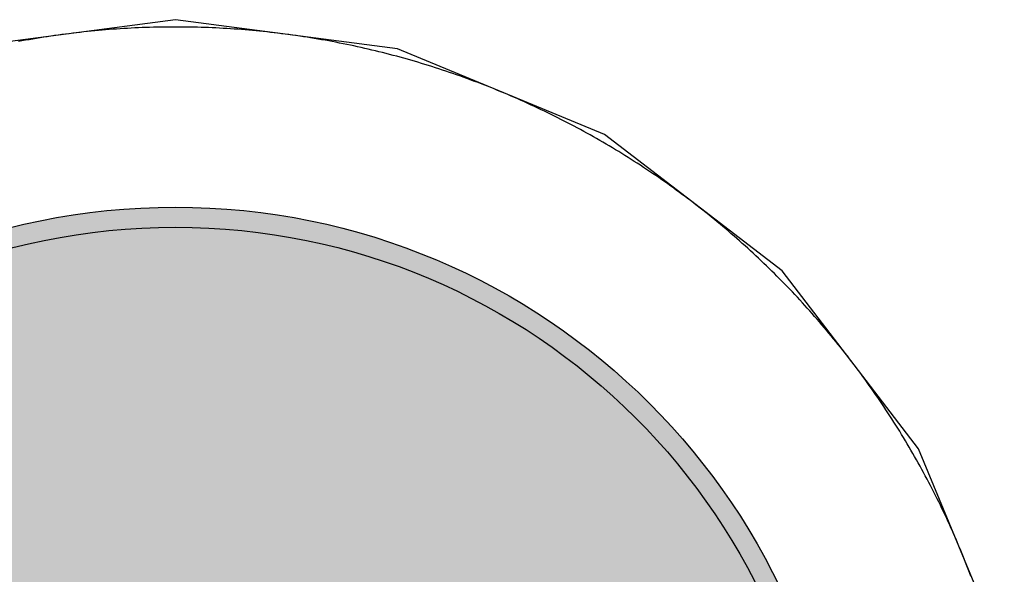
# Model space of a CAD drawing. Header units: millimetres. Extents: x -1.5 to 11.1, y -3 to 5.
# Tile 94 of 256: x 0.5422 to 0.5914, y 2.1152 to 2.1429. Entities that reach past the tile are written whole.
import ezdxf

# ---------------------------------------------------------------- set-up
doc = ezdxf.new("R2010")
doc.units = ezdxf.units.MM
doc.header["$MEASUREMENT"] = 0
for name, color, linetype, true_color in [('BottomLayer', 5, 'Continuous', 0x0000ff), ('BottomSolder', 6, 'Continuous', 0xff00ff), ('Metal_2', 7, 'Continuous', 0x7f0000), ('Metal_3', 7, 'Continuous', 0x3f7f00), ('TopLayer', 1, 'Continuous', 0xff0000), ('TopSolder', 7, 'Continuous', 0x7f007f)]:
    doc.layers.add(name, color=color, linetype=linetype, true_color=true_color)

# ---------------------------------------------------------------- blocks, each defined once
blk = doc.blocks.new('USB_I_________5')
at = {"layer": 'BottomLayer', "true_color": 0x0000ff}
h = blk.add_hatch(color=5, dxfattribs=at)
edge = h.paths.add_edge_path(flags=0)
edge.add_arc((0.4, -0.1), 0.0325, 0, 360)
at = {"layer": 'BottomSolder', "true_color": 0xff00ff}
h = blk.add_hatch(color=6, dxfattribs=at)
edge = h.paths.add_edge_path(flags=0)
edge.add_arc((0.4, -0.1), 0.0335, 0, 360)
at = {"layer": 'Metal_2', "true_color": 0x7f0000}
h = blk.add_hatch(color=16, dxfattribs=at)
edge = h.paths.add_edge_path(flags=0)
edge.add_arc((0.4, -0.1), 0.0325, 0, 360)
at = {"layer": 'Metal_3', "true_color": 0x3f7f00}
h = blk.add_hatch(color=76, dxfattribs=at)
edge = h.paths.add_edge_path(flags=0)
edge.add_arc((0.4, -0.1), 0.0325, 0, 360)
at = {"layer": 'TopLayer', "true_color": 0xff0000}
h = blk.add_hatch(color=1, dxfattribs=at)
edge = h.paths.add_edge_path(flags=0)
edge.add_arc((0.4, -0.1), 0.0325, 0, 360)
at = {"layer": 'TopSolder', "true_color": 0x7f007f}
h = blk.add_hatch(color=216, dxfattribs=at)
edge = h.paths.add_edge_path(flags=0)
edge.add_arc((0.4, -0.1), 0.0335, 0, 360)
at = {"layer": 'BottomLayer', "color": 5, "true_color": 0x0000ff}
blk.add_circle((0.4, -0.1), 0.0325, dxfattribs=at)
at = {"layer": 'BottomSolder', "color": 6, "true_color": 0xff00ff}
blk.add_circle((0.4, -0.1), 0.0335, dxfattribs=at)
at = {"layer": 'Metal_2', "color": 16, "true_color": 0x7f0000}
blk.add_circle((0.4, -0.1), 0.0325, dxfattribs=at)
at = {"layer": 'Metal_3', "color": 76, "true_color": 0x3f7f00}
blk.add_circle((0.4, -0.1), 0.0325, dxfattribs=at)
at = {"layer": 'TopLayer', "color": 1, "true_color": 0xff0000}
blk.add_circle((0.4, -0.1), 0.0325, dxfattribs=at)
at = {"layer": 'TopSolder', "color": 216, "true_color": 0x7f007f}
blk.add_circle((0.4, -0.1), 0.0335, dxfattribs=at)

msp = doc.modelspace()

# ---------------------------------------------------------------- linework, layer by layer
at = {"layer": 'BottomLayer'}
for p, q in [((0.55, 2.142867), (0.538905, 2.141406)), ((0.561095, 2.141406), (0.55, 2.142867)), ((0.571433, 2.137124), (0.561095, 2.141406)), ((0.580311, 2.130311), (0.571433, 2.137124)), ((0.587124, 2.121433), (0.580311, 2.130311)), ((0.591406, 2.111095), (0.587124, 2.121433))]:
    msp.add_line(p, q, dxfattribs=at)
at = {"layer": 'Metal_2'}
for p, q in [((0.546519, 2.142357), (0.546337, 2.142342)), ((0.546702, 2.142372), (0.546519, 2.142357)), ((0.546885, 2.142386), (0.546702, 2.142372)), ((0.547068, 2.142399), (0.546885, 2.142386)), ((0.547251, 2.142411), (0.547068, 2.142399)), ((0.547434, 2.142422), (0.547251, 2.142411)), ((0.547617, 2.142433), (0.547434, 2.142422)), ((0.5478, 2.142443), (0.547617, 2.142433)), ((0.547983, 2.142452), (0.5478, 2.142443)), ((0.548167, 2.14246), (0.547983, 2.142452)), ((0.54835, 2.142468), (0.548167, 2.14246)), ((0.548533, 2.142475), (0.54835, 2.142468)), ((0.548716, 2.142481), (0.548533, 2.142475)), ((0.5489, 2.142486), (0.548716, 2.142481)), ((0.549083, 2.14249), (0.5489, 2.142486)), ((0.549266, 2.142494), (0.549083, 2.14249)), ((0.54945, 2.142496), (0.549266, 2.142494)), ((0.549633, 2.142498), (0.54945, 2.142496)), ((0.549817, 2.1425), (0.549633, 2.142498)), ((0.55, 2.1425), (0.549817, 2.1425)), ((0.550183, 2.1425), (0.55, 2.1425)), ((0.550367, 2.142498), (0.550183, 2.1425)), ((0.55055, 2.142496), (0.550367, 2.142498)), ((0.550734, 2.142494), (0.55055, 2.142496)), ((0.550917, 2.14249), (0.550734, 2.142494)), ((0.5511, 2.142486), (0.550917, 2.14249)), ((0.551284, 2.142481), (0.5511, 2.142486)), ((0.551467, 2.142475), (0.551284, 2.142481)), ((0.55165, 2.142468), (0.551467, 2.142475)), ((0.551833, 2.14246), (0.55165, 2.142468)), ((0.552017, 2.142452), (0.551833, 2.14246)), ((0.5522, 2.142443), (0.552017, 2.142452)), ((0.552383, 2.142433), (0.5522, 2.142443)), ((0.552566, 2.142422), (0.552383, 2.142433)), ((0.552749, 2.142411), (0.552566, 2.142422)), ((0.552932, 2.142399), (0.552749, 2.142411)), ((0.553115, 2.142386), (0.552932, 2.142399)), ((0.553298, 2.142372), (0.553115, 2.142386)), ((0.553481, 2.142357), (0.553298, 2.142372)), ((0.553663, 2.142342), (0.553481, 2.142357)), ((0.5427, 2.141868), (0.54252, 2.141837)), ((0.542881, 2.1419), (0.5427, 2.141868)), ((0.543062, 2.14193), (0.542881, 2.1419)), ((0.543243, 2.141959), (0.543062, 2.14193)), ((0.543424, 2.141988), (0.543243, 2.141959)), ((0.543605, 2.142016), (0.543424, 2.141988)), ((0.543787, 2.142043), (0.543605, 2.142016)), ((0.543968, 2.14207), (0.543787, 2.142043)), ((0.54415, 2.142095), (0.543968, 2.14207)), ((0.544331, 2.14212), (0.54415, 2.142095)), ((0.544513, 2.142144), (0.544331, 2.14212)), ((0.544695, 2.142168), (0.544513, 2.142144)), ((0.544877, 2.14219), (0.544695, 2.142168)), ((0.545059, 2.142212), (0.544877, 2.14219)), ((0.545242, 2.142233), (0.545059, 2.142212)), ((0.545424, 2.142253), (0.545242, 2.142233)), ((0.545606, 2.142272), (0.545424, 2.142253)), ((0.545789, 2.142291), (0.545606, 2.142272)), ((0.545971, 2.142309), (0.545789, 2.142291)), ((0.546154, 2.142326), (0.545971, 2.142309)), ((0.546337, 2.142342), (0.546154, 2.142326)), ((0.553846, 2.142326), (0.553663, 2.142342)), ((0.554029, 2.142309), (0.553846, 2.142326)), ((0.554211, 2.142291), (0.554029, 2.142309)), ((0.554394, 2.142272), (0.554211, 2.142291)), ((0.554576, 2.142253), (0.554394, 2.142272)), ((0.554759, 2.142233), (0.554576, 2.142253)), ((0.554941, 2.142212), (0.554759, 2.142233)), ((0.555123, 2.14219), (0.554941, 2.142212)), ((0.555305, 2.142168), (0.555123, 2.14219)), ((0.555487, 2.142144), (0.555305, 2.142168)), ((0.555669, 2.14212), (0.555487, 2.142144)), ((0.55585, 2.142095), (0.555669, 2.14212)), ((0.556032, 2.14207), (0.55585, 2.142095)), ((0.556213, 2.142043), (0.556032, 2.14207)), ((0.556395, 2.142016), (0.556213, 2.142043)), ((0.556576, 2.141988), (0.556395, 2.142016)), ((0.556757, 2.141959), (0.556576, 2.141988)), ((0.556938, 2.14193), (0.556757, 2.141959)), ((0.557119, 2.1419), (0.556938, 2.14193)), ((0.5573, 2.141868), (0.557119, 2.1419)), ((0.55748, 2.141837), (0.5573, 2.141868)), ((0.542339, 2.141804), (0.542159, 2.14177)), ((0.54252, 2.141837), (0.542339, 2.141804)), ((0.557661, 2.141804), (0.55748, 2.141837)), ((0.557841, 2.14177), (0.557661, 2.141804)), ((0.558021, 2.141736), (0.557841, 2.14177)), ((0.558201, 2.141701), (0.558021, 2.141736)), ((0.558381, 2.141665), (0.558201, 2.141701)), ((0.558561, 2.141629), (0.558381, 2.141665)), ((0.558741, 2.141592), (0.558561, 2.141629)), ((0.55892, 2.141553), (0.558741, 2.141592)), ((0.559099, 2.141514), (0.55892, 2.141553)), ((0.559278, 2.141475), (0.559099, 2.141514)), ((0.559457, 2.141434), (0.559278, 2.141475)), ((0.559636, 2.141393), (0.559457, 2.141434)), ((0.559814, 2.141351), (0.559636, 2.141393)), ((0.559993, 2.141309), (0.559814, 2.141351)), ((0.560171, 2.141265), (0.559993, 2.141309)), ((0.560349, 2.141221), (0.560171, 2.141265)), ((0.560527, 2.141176), (0.560349, 2.141221)), ((0.560704, 2.14113), (0.560527, 2.141176)), ((0.560882, 2.141083), (0.560704, 2.14113)), ((0.561059, 2.141036), (0.560882, 2.141083)), ((0.561236, 2.140988), (0.561059, 2.141036)), ((0.561413, 2.140939), (0.561236, 2.140988)), ((0.561589, 2.140889), (0.561413, 2.140939)), ((0.561766, 2.140839), (0.561589, 2.140889)), ((0.561942, 2.140788), (0.561766, 2.140839)), ((0.562118, 2.140736), (0.561942, 2.140788)), ((0.562293, 2.140683), (0.562118, 2.140736)), ((0.562469, 2.14063), (0.562293, 2.140683)), ((0.562644, 2.140576), (0.562469, 2.14063)), ((0.562819, 2.140521), (0.562644, 2.140576)), ((0.562994, 2.140465), (0.562819, 2.140521)), ((0.563168, 2.140408), (0.562994, 2.140465)), ((0.563342, 2.140351), (0.563168, 2.140408)), ((0.563516, 2.140293), (0.563342, 2.140351)), ((0.56369, 2.140235), (0.563516, 2.140293)), ((0.563864, 2.140175), (0.56369, 2.140235)), ((0.564037, 2.140115), (0.563864, 2.140175)), ((0.56421, 2.140054), (0.564037, 2.140115)), ((0.564383, 2.139992), (0.56421, 2.140054)), ((0.564555, 2.13993), (0.564383, 2.139992)), ((0.564727, 2.139867), (0.564555, 2.13993)), ((0.564899, 2.139803), (0.564727, 2.139867)), ((0.565071, 2.139738), (0.564899, 2.139803)), ((0.565242, 2.139673), (0.565071, 2.139738)), ((0.565413, 2.139607), (0.565242, 2.139673)), ((0.565584, 2.13954), (0.565413, 2.139607)), ((0.565754, 2.139472), (0.565584, 2.13954)), ((0.565925, 2.139404), (0.565754, 2.139472)), ((0.566094, 2.139335), (0.565925, 2.139404)), ((0.566264, 2.139265), (0.566094, 2.139335)), ((0.566433, 2.139194), (0.566264, 2.139265)), ((0.566602, 2.139123), (0.566433, 2.139194)), ((0.566771, 2.139051), (0.566602, 2.139123)), ((0.566939, 2.138978), (0.566771, 2.139051)), ((0.567107, 2.138905), (0.566939, 2.138978)), ((0.567275, 2.138831), (0.567107, 2.138905)), ((0.567443, 2.138756), (0.567275, 2.138831)), ((0.56761, 2.13868), (0.567443, 2.138756)), ((0.567776, 2.138604), (0.56761, 2.13868)), ((0.567943, 2.138527), (0.567776, 2.138604)), ((0.568109, 2.138449), (0.567943, 2.138527)), ((0.568275, 2.13837), (0.568109, 2.138449)), ((0.56844, 2.138291), (0.568275, 2.13837)), ((0.568605, 2.138211), (0.56844, 2.138291)), ((0.56877, 2.138131), (0.568605, 2.138211)), ((0.568934, 2.138049), (0.56877, 2.138131)), ((0.569098, 2.137967), (0.568934, 2.138049)), ((0.569262, 2.137884), (0.569098, 2.137967)), ((0.569425, 2.137801), (0.569262, 2.137884)), ((0.569588, 2.137717), (0.569425, 2.137801)), ((0.569751, 2.137632), (0.569588, 2.137717)), ((0.569913, 2.137546), (0.569751, 2.137632)), ((0.570075, 2.13746), (0.569913, 2.137546)), ((0.570236, 2.137373), (0.570075, 2.13746)), ((0.570397, 2.137285), (0.570236, 2.137373)), ((0.570558, 2.137197), (0.570397, 2.137285)), ((0.570718, 2.137108), (0.570558, 2.137197)), ((0.570878, 2.137018), (0.570718, 2.137108)), ((0.571038, 2.136928), (0.570878, 2.137018)), ((0.571197, 2.136837), (0.571038, 2.136928)), ((0.571356, 2.136745), (0.571197, 2.136837)), ((0.571514, 2.136652), (0.571356, 2.136745)), ((0.571672, 2.136559), (0.571514, 2.136652)), ((0.57183, 2.136465), (0.571672, 2.136559)), ((0.571987, 2.136371), (0.57183, 2.136465)), ((0.572144, 2.136275), (0.571987, 2.136371)), ((0.5723, 2.13618), (0.572144, 2.136275)), ((0.572456, 2.136083), (0.5723, 2.13618)), ((0.572611, 2.135986), (0.572456, 2.136083)), ((0.572766, 2.135888), (0.572611, 2.135986)), ((0.572921, 2.135789), (0.572766, 2.135888)), ((0.573075, 2.13569), (0.572921, 2.135789)), ((0.573229, 2.13559), (0.573075, 2.13569)), ((0.573383, 2.135489), (0.573229, 2.13559)), ((0.573535, 2.135388), (0.573383, 2.135489)), ((0.573688, 2.135286), (0.573535, 2.135388)), ((0.57384, 2.135184), (0.573688, 2.135286)), ((0.573992, 2.135081), (0.57384, 2.135184)), ((0.574143, 2.134977), (0.573992, 2.135081)), ((0.574294, 2.134872), (0.574143, 2.134977)), ((0.574444, 2.134767), (0.574294, 2.134872)), ((0.574594, 2.134661), (0.574444, 2.134767)), ((0.574743, 2.134555), (0.574594, 2.134661)), ((0.574892, 2.134448), (0.574743, 2.134555)), ((0.57504, 2.13434), (0.574892, 2.134448)), ((0.575188, 2.134232), (0.57504, 2.13434)), ((0.575336, 2.134123), (0.575188, 2.134232)), ((0.575483, 2.134013), (0.575336, 2.134123)), ((0.575629, 2.133903), (0.575483, 2.134013)), ((0.575775, 2.133792), (0.575629, 2.133903)), ((0.575921, 2.13368), (0.575775, 2.133792)), ((0.576066, 2.133568), (0.575921, 2.13368)), ((0.576211, 2.133455), (0.576066, 2.133568)), ((0.576355, 2.133342), (0.576211, 2.133455)), ((0.576498, 2.133228), (0.576355, 2.133342)), ((0.576642, 2.133113), (0.576498, 2.133228)), ((0.576784, 2.132998), (0.576642, 2.133113)), ((0.576926, 2.132882), (0.576784, 2.132998)), ((0.577068, 2.132766), (0.576926, 2.132882)), ((0.577209, 2.132648), (0.577068, 2.132766)), ((0.57735, 2.132531), (0.577209, 2.132648)), ((0.57749, 2.132412), (0.57735, 2.132531)), ((0.57763, 2.132293), (0.57749, 2.132412)), ((0.577769, 2.132174), (0.57763, 2.132293)), ((0.577907, 2.132054), (0.577769, 2.132174)), ((0.578045, 2.131933), (0.577907, 2.132054)), ((0.578183, 2.131812), (0.578045, 2.131933)), ((0.57832, 2.13169), (0.578183, 2.131812)), ((0.578456, 2.131567), (0.57832, 2.13169)), ((0.578592, 2.131444), (0.578456, 2.131567)), ((0.578728, 2.131321), (0.578592, 2.131444)), ((0.578863, 2.131196), (0.578728, 2.131321)), ((0.578997, 2.131071), (0.578863, 2.131196)), ((0.579131, 2.130946), (0.578997, 2.131071)), ((0.579264, 2.13082), (0.579131, 2.130946)), ((0.579397, 2.130693), (0.579264, 2.13082)), ((0.579529, 2.130566), (0.579397, 2.130693)), ((0.579661, 2.130438), (0.579529, 2.130566)), ((0.579792, 2.13031), (0.579661, 2.130438)), ((0.579922, 2.130181), (0.579792, 2.13031)), ((0.580052, 2.130052), (0.579922, 2.130181)), ((0.580182, 2.129922), (0.580052, 2.130052)), ((0.58031, 2.129792), (0.580182, 2.129922)), ((0.580439, 2.12966), (0.58031, 2.129792)), ((0.580566, 2.129529), (0.580439, 2.12966)), ((0.580693, 2.129397), (0.580566, 2.129529)), ((0.58082, 2.129264), (0.580693, 2.129397)), ((0.580946, 2.129131), (0.58082, 2.129264)), ((0.581071, 2.128997), (0.580946, 2.129131)), ((0.581196, 2.128862), (0.581071, 2.128997)), ((0.581321, 2.128728), (0.581196, 2.128862)), ((0.581444, 2.128592), (0.581321, 2.128728)), ((0.581567, 2.128456), (0.581444, 2.128592)), ((0.58169, 2.12832), (0.581567, 2.128456)), ((0.581812, 2.128183), (0.58169, 2.12832)), ((0.581933, 2.128045), (0.581812, 2.128183)), ((0.582054, 2.127907), (0.581933, 2.128045)), ((0.582174, 2.127769), (0.582054, 2.127907)), ((0.582294, 2.127629), (0.582174, 2.127769)), ((0.582412, 2.12749), (0.582294, 2.127629)), ((0.582531, 2.12735), (0.582412, 2.12749)), ((0.582649, 2.127209), (0.582531, 2.12735)), ((0.582766, 2.127068), (0.582649, 2.127209)), ((0.582882, 2.126926), (0.582766, 2.127068)), ((0.582998, 2.126784), (0.582882, 2.126926)), ((0.583113, 2.126641), (0.582998, 2.126784)), ((0.583228, 2.126498), (0.583113, 2.126641)), ((0.583342, 2.126355), (0.583228, 2.126498)), ((0.583455, 2.126211), (0.583342, 2.126355)), ((0.583568, 2.126066), (0.583455, 2.126211)), ((0.58368, 2.125921), (0.583568, 2.126066)), ((0.583792, 2.125775), (0.58368, 2.125921)), ((0.583903, 2.125629), (0.583792, 2.125775)), ((0.584013, 2.125483), (0.583903, 2.125629)), ((0.584123, 2.125336), (0.584013, 2.125483)), ((0.584232, 2.125188), (0.584123, 2.125336)), ((0.58434, 2.12504), (0.584232, 2.125188)), ((0.584448, 2.124892), (0.58434, 2.12504)), ((0.584555, 2.124743), (0.584448, 2.124892)), ((0.584661, 2.124594), (0.584555, 2.124743)), ((0.584767, 2.124444), (0.584661, 2.124594)), ((0.584872, 2.124293), (0.584767, 2.124444)), ((0.584977, 2.124143), (0.584872, 2.124293)), ((0.585081, 2.123991), (0.584977, 2.124143)), ((0.585184, 2.12384), (0.585081, 2.123991)), ((0.585287, 2.123688), (0.585184, 2.12384)), ((0.585388, 2.123535), (0.585287, 2.123688)), ((0.58549, 2.123382), (0.585388, 2.123535)), ((0.58559, 2.123229), (0.58549, 2.123382)), ((0.58569, 2.123075), (0.58559, 2.123229)), ((0.585789, 2.122921), (0.58569, 2.123075)), ((0.585888, 2.122766), (0.585789, 2.122921)), ((0.585986, 2.122611), (0.585888, 2.122766)), ((0.586083, 2.122456), (0.585986, 2.122611)), ((0.58618, 2.1223), (0.586083, 2.122456)), ((0.586276, 2.122144), (0.58618, 2.1223)), ((0.586371, 2.121987), (0.586276, 2.122144)), ((0.586465, 2.12183), (0.586371, 2.121987)), ((0.586559, 2.121672), (0.586465, 2.12183)), ((0.586652, 2.121514), (0.586559, 2.121672)), ((0.586745, 2.121356), (0.586652, 2.121514)), ((0.586837, 2.121197), (0.586745, 2.121356)), ((0.586928, 2.121038), (0.586837, 2.121197)), ((0.587018, 2.120878), (0.586928, 2.121038)), ((0.587108, 2.120718), (0.587018, 2.120878)), ((0.587197, 2.120558), (0.587108, 2.120718)), ((0.587286, 2.120397), (0.587197, 2.120558)), ((0.587373, 2.120236), (0.587286, 2.120397)), ((0.58746, 2.120075), (0.587373, 2.120236)), ((0.587546, 2.119913), (0.58746, 2.120075)), ((0.587632, 2.119751), (0.587546, 2.119913)), ((0.587717, 2.119588), (0.587632, 2.119751)), ((0.587801, 2.119425), (0.587717, 2.119588)), ((0.587885, 2.119262), (0.587801, 2.119425)), ((0.587967, 2.119098), (0.587885, 2.119262)), ((0.588049, 2.118934), (0.587967, 2.119098)), ((0.588131, 2.11877), (0.588049, 2.118934)), ((0.588211, 2.118605), (0.588131, 2.11877)), ((0.588291, 2.11844), (0.588211, 2.118605)), ((0.588371, 2.118275), (0.588291, 2.11844)), ((0.588449, 2.118109), (0.588371, 2.118275)), ((0.588527, 2.117943), (0.588449, 2.118109)), ((0.588604, 2.117776), (0.588527, 2.117943)), ((0.58868, 2.11761), (0.588604, 2.117776)), ((0.588756, 2.117443), (0.58868, 2.11761)), ((0.588831, 2.117275), (0.588756, 2.117443)), ((0.588905, 2.117107), (0.588831, 2.117275)), ((0.588978, 2.116939), (0.588905, 2.117107)), ((0.589051, 2.116771), (0.588978, 2.116939)), ((0.589123, 2.116602), (0.589051, 2.116771)), ((0.589194, 2.116433), (0.589123, 2.116602)), ((0.589265, 2.116264), (0.589194, 2.116433)), ((0.589335, 2.116094), (0.589265, 2.116264)), ((0.589404, 2.115925), (0.589335, 2.116094)), ((0.589472, 2.115754), (0.589404, 2.115925)), ((0.58954, 2.115584), (0.589472, 2.115754)), ((0.589607, 2.115413), (0.58954, 2.115584)), ((0.589673, 2.115242), (0.589607, 2.115413)), ((0.589738, 2.115071), (0.589673, 2.115242))]:
    msp.add_line(p, q, dxfattribs=at)
at = {"layer": 'Metal_3'}
for p, q in [((0.546519, 2.142357), (0.546337, 2.142342)), ((0.546702, 2.142372), (0.546519, 2.142357)), ((0.546885, 2.142386), (0.546702, 2.142372)), ((0.547068, 2.142399), (0.546885, 2.142386)), ((0.547251, 2.142411), (0.547068, 2.142399)), ((0.547434, 2.142422), (0.547251, 2.142411)), ((0.547617, 2.142433), (0.547434, 2.142422)), ((0.5478, 2.142443), (0.547617, 2.142433)), ((0.547983, 2.142452), (0.5478, 2.142443)), ((0.548167, 2.14246), (0.547983, 2.142452)), ((0.54835, 2.142468), (0.548167, 2.14246)), ((0.548533, 2.142475), (0.54835, 2.142468)), ((0.548716, 2.142481), (0.548533, 2.142475)), ((0.5489, 2.142486), (0.548716, 2.142481)), ((0.549083, 2.14249), (0.5489, 2.142486)), ((0.549266, 2.142494), (0.549083, 2.14249)), ((0.54945, 2.142496), (0.549266, 2.142494)), ((0.549633, 2.142498), (0.54945, 2.142496)), ((0.549817, 2.1425), (0.549633, 2.142498)), ((0.55, 2.1425), (0.549817, 2.1425)), ((0.550183, 2.1425), (0.55, 2.1425)), ((0.550367, 2.142498), (0.550183, 2.1425)), ((0.55055, 2.142496), (0.550367, 2.142498)), ((0.550734, 2.142494), (0.55055, 2.142496)), ((0.550917, 2.14249), (0.550734, 2.142494)), ((0.5511, 2.142486), (0.550917, 2.14249)), ((0.551284, 2.142481), (0.5511, 2.142486)), ((0.551467, 2.142475), (0.551284, 2.142481)), ((0.55165, 2.142468), (0.551467, 2.142475)), ((0.551833, 2.14246), (0.55165, 2.142468)), ((0.552017, 2.142452), (0.551833, 2.14246)), ((0.5522, 2.142443), (0.552017, 2.142452)), ((0.552383, 2.142433), (0.5522, 2.142443)), ((0.552566, 2.142422), (0.552383, 2.142433)), ((0.552749, 2.142411), (0.552566, 2.142422)), ((0.552932, 2.142399), (0.552749, 2.142411)), ((0.553115, 2.142386), (0.552932, 2.142399)), ((0.553298, 2.142372), (0.553115, 2.142386)), ((0.553481, 2.142357), (0.553298, 2.142372)), ((0.553663, 2.142342), (0.553481, 2.142357)), ((0.5427, 2.141868), (0.54252, 2.141837)), ((0.542881, 2.1419), (0.5427, 2.141868)), ((0.543062, 2.14193), (0.542881, 2.1419)), ((0.543243, 2.141959), (0.543062, 2.14193)), ((0.543424, 2.141988), (0.543243, 2.141959)), ((0.543605, 2.142016), (0.543424, 2.141988)), ((0.543787, 2.142043), (0.543605, 2.142016)), ((0.543968, 2.14207), (0.543787, 2.142043)), ((0.54415, 2.142095), (0.543968, 2.14207)), ((0.544331, 2.14212), (0.54415, 2.142095)), ((0.544513, 2.142144), (0.544331, 2.14212)), ((0.544695, 2.142168), (0.544513, 2.142144)), ((0.544877, 2.14219), (0.544695, 2.142168)), ((0.545059, 2.142212), (0.544877, 2.14219)), ((0.545242, 2.142233), (0.545059, 2.142212)), ((0.545424, 2.142253), (0.545242, 2.142233)), ((0.545606, 2.142272), (0.545424, 2.142253)), ((0.545789, 2.142291), (0.545606, 2.142272)), ((0.545971, 2.142309), (0.545789, 2.142291)), ((0.546154, 2.142326), (0.545971, 2.142309)), ((0.546337, 2.142342), (0.546154, 2.142326)), ((0.553846, 2.142326), (0.553663, 2.142342)), ((0.554029, 2.142309), (0.553846, 2.142326)), ((0.554211, 2.142291), (0.554029, 2.142309)), ((0.554394, 2.142272), (0.554211, 2.142291)), ((0.554576, 2.142253), (0.554394, 2.142272)), ((0.554759, 2.142233), (0.554576, 2.142253)), ((0.554941, 2.142212), (0.554759, 2.142233)), ((0.555123, 2.14219), (0.554941, 2.142212)), ((0.555305, 2.142168), (0.555123, 2.14219)), ((0.555487, 2.142144), (0.555305, 2.142168)), ((0.555669, 2.14212), (0.555487, 2.142144)), ((0.55585, 2.142095), (0.555669, 2.14212)), ((0.556032, 2.14207), (0.55585, 2.142095)), ((0.556213, 2.142043), (0.556032, 2.14207)), ((0.556395, 2.142016), (0.556213, 2.142043)), ((0.556576, 2.141988), (0.556395, 2.142016)), ((0.556757, 2.141959), (0.556576, 2.141988)), ((0.556938, 2.14193), (0.556757, 2.141959)), ((0.557119, 2.1419), (0.556938, 2.14193)), ((0.5573, 2.141868), (0.557119, 2.1419)), ((0.55748, 2.141837), (0.5573, 2.141868)), ((0.542339, 2.141804), (0.542159, 2.14177)), ((0.54252, 2.141837), (0.542339, 2.141804)), ((0.557661, 2.141804), (0.55748, 2.141837)), ((0.557841, 2.14177), (0.557661, 2.141804)), ((0.558021, 2.141736), (0.557841, 2.14177)), ((0.558201, 2.141701), (0.558021, 2.141736)), ((0.558381, 2.141665), (0.558201, 2.141701)), ((0.558561, 2.141629), (0.558381, 2.141665)), ((0.558741, 2.141592), (0.558561, 2.141629)), ((0.55892, 2.141553), (0.558741, 2.141592)), ((0.559099, 2.141514), (0.55892, 2.141553)), ((0.559278, 2.141475), (0.559099, 2.141514)), ((0.559457, 2.141434), (0.559278, 2.141475)), ((0.559636, 2.141393), (0.559457, 2.141434)), ((0.559814, 2.141351), (0.559636, 2.141393)), ((0.559993, 2.141309), (0.559814, 2.141351)), ((0.560171, 2.141265), (0.559993, 2.141309)), ((0.560349, 2.141221), (0.560171, 2.141265)), ((0.560527, 2.141176), (0.560349, 2.141221)), ((0.560704, 2.14113), (0.560527, 2.141176)), ((0.560882, 2.141083), (0.560704, 2.14113)), ((0.561059, 2.141036), (0.560882, 2.141083)), ((0.561236, 2.140988), (0.561059, 2.141036)), ((0.561413, 2.140939), (0.561236, 2.140988)), ((0.561589, 2.140889), (0.561413, 2.140939)), ((0.561766, 2.140839), (0.561589, 2.140889)), ((0.561942, 2.140788), (0.561766, 2.140839)), ((0.562118, 2.140736), (0.561942, 2.140788)), ((0.562293, 2.140683), (0.562118, 2.140736)), ((0.562469, 2.14063), (0.562293, 2.140683)), ((0.562644, 2.140576), (0.562469, 2.14063)), ((0.562819, 2.140521), (0.562644, 2.140576)), ((0.562994, 2.140465), (0.562819, 2.140521)), ((0.563168, 2.140408), (0.562994, 2.140465)), ((0.563342, 2.140351), (0.563168, 2.140408)), ((0.563516, 2.140293), (0.563342, 2.140351)), ((0.56369, 2.140235), (0.563516, 2.140293)), ((0.563864, 2.140175), (0.56369, 2.140235)), ((0.564037, 2.140115), (0.563864, 2.140175)), ((0.56421, 2.140054), (0.564037, 2.140115)), ((0.564383, 2.139992), (0.56421, 2.140054)), ((0.564555, 2.13993), (0.564383, 2.139992)), ((0.564727, 2.139867), (0.564555, 2.13993)), ((0.564899, 2.139803), (0.564727, 2.139867)), ((0.565071, 2.139738), (0.564899, 2.139803)), ((0.565242, 2.139673), (0.565071, 2.139738)), ((0.565413, 2.139607), (0.565242, 2.139673)), ((0.565584, 2.13954), (0.565413, 2.139607)), ((0.565754, 2.139472), (0.565584, 2.13954)), ((0.565925, 2.139404), (0.565754, 2.139472)), ((0.566094, 2.139335), (0.565925, 2.139404)), ((0.566264, 2.139265), (0.566094, 2.139335)), ((0.566433, 2.139194), (0.566264, 2.139265)), ((0.566602, 2.139123), (0.566433, 2.139194)), ((0.566771, 2.139051), (0.566602, 2.139123)), ((0.566939, 2.138978), (0.566771, 2.139051)), ((0.567107, 2.138905), (0.566939, 2.138978)), ((0.567275, 2.138831), (0.567107, 2.138905)), ((0.567443, 2.138756), (0.567275, 2.138831)), ((0.56761, 2.13868), (0.567443, 2.138756)), ((0.567776, 2.138604), (0.56761, 2.13868)), ((0.567943, 2.138527), (0.567776, 2.138604)), ((0.568109, 2.138449), (0.567943, 2.138527)), ((0.568275, 2.13837), (0.568109, 2.138449)), ((0.56844, 2.138291), (0.568275, 2.13837)), ((0.568605, 2.138211), (0.56844, 2.138291)), ((0.56877, 2.138131), (0.568605, 2.138211)), ((0.568934, 2.138049), (0.56877, 2.138131)), ((0.569098, 2.137967), (0.568934, 2.138049)), ((0.569262, 2.137884), (0.569098, 2.137967)), ((0.569425, 2.137801), (0.569262, 2.137884)), ((0.569588, 2.137717), (0.569425, 2.137801)), ((0.569751, 2.137632), (0.569588, 2.137717)), ((0.569913, 2.137546), (0.569751, 2.137632)), ((0.570075, 2.13746), (0.569913, 2.137546)), ((0.570236, 2.137373), (0.570075, 2.13746)), ((0.570397, 2.137285), (0.570236, 2.137373)), ((0.570558, 2.137197), (0.570397, 2.137285)), ((0.570718, 2.137108), (0.570558, 2.137197)), ((0.570878, 2.137018), (0.570718, 2.137108)), ((0.571038, 2.136928), (0.570878, 2.137018)), ((0.571197, 2.136837), (0.571038, 2.136928)), ((0.571356, 2.136745), (0.571197, 2.136837)), ((0.571514, 2.136652), (0.571356, 2.136745)), ((0.571672, 2.136559), (0.571514, 2.136652)), ((0.57183, 2.136465), (0.571672, 2.136559)), ((0.571987, 2.136371), (0.57183, 2.136465)), ((0.572144, 2.136275), (0.571987, 2.136371)), ((0.5723, 2.13618), (0.572144, 2.136275)), ((0.572456, 2.136083), (0.5723, 2.13618)), ((0.572611, 2.135986), (0.572456, 2.136083)), ((0.572766, 2.135888), (0.572611, 2.135986)), ((0.572921, 2.135789), (0.572766, 2.135888)), ((0.573075, 2.13569), (0.572921, 2.135789)), ((0.573229, 2.13559), (0.573075, 2.13569)), ((0.573383, 2.135489), (0.573229, 2.13559)), ((0.573535, 2.135388), (0.573383, 2.135489)), ((0.573688, 2.135286), (0.573535, 2.135388)), ((0.57384, 2.135184), (0.573688, 2.135286)), ((0.573992, 2.135081), (0.57384, 2.135184)), ((0.574143, 2.134977), (0.573992, 2.135081)), ((0.574294, 2.134872), (0.574143, 2.134977)), ((0.574444, 2.134767), (0.574294, 2.134872)), ((0.574594, 2.134661), (0.574444, 2.134767)), ((0.574743, 2.134555), (0.574594, 2.134661)), ((0.574892, 2.134448), (0.574743, 2.134555)), ((0.57504, 2.13434), (0.574892, 2.134448)), ((0.575188, 2.134232), (0.57504, 2.13434)), ((0.575336, 2.134123), (0.575188, 2.134232)), ((0.575483, 2.134013), (0.575336, 2.134123)), ((0.575629, 2.133903), (0.575483, 2.134013)), ((0.575775, 2.133792), (0.575629, 2.133903)), ((0.575921, 2.13368), (0.575775, 2.133792)), ((0.576066, 2.133568), (0.575921, 2.13368)), ((0.576211, 2.133455), (0.576066, 2.133568)), ((0.576355, 2.133342), (0.576211, 2.133455)), ((0.576498, 2.133228), (0.576355, 2.133342)), ((0.576642, 2.133113), (0.576498, 2.133228)), ((0.576784, 2.132998), (0.576642, 2.133113)), ((0.576926, 2.132882), (0.576784, 2.132998)), ((0.577068, 2.132766), (0.576926, 2.132882)), ((0.577209, 2.132648), (0.577068, 2.132766)), ((0.57735, 2.132531), (0.577209, 2.132648)), ((0.57749, 2.132412), (0.57735, 2.132531)), ((0.57763, 2.132293), (0.57749, 2.132412)), ((0.577769, 2.132174), (0.57763, 2.132293)), ((0.577907, 2.132054), (0.577769, 2.132174)), ((0.578045, 2.131933), (0.577907, 2.132054)), ((0.578183, 2.131812), (0.578045, 2.131933)), ((0.57832, 2.13169), (0.578183, 2.131812)), ((0.578456, 2.131567), (0.57832, 2.13169)), ((0.578592, 2.131444), (0.578456, 2.131567)), ((0.578728, 2.131321), (0.578592, 2.131444)), ((0.578863, 2.131196), (0.578728, 2.131321)), ((0.578997, 2.131071), (0.578863, 2.131196)), ((0.579131, 2.130946), (0.578997, 2.131071)), ((0.579264, 2.13082), (0.579131, 2.130946)), ((0.579397, 2.130693), (0.579264, 2.13082)), ((0.579529, 2.130566), (0.579397, 2.130693)), ((0.579661, 2.130438), (0.579529, 2.130566)), ((0.579792, 2.13031), (0.579661, 2.130438)), ((0.579922, 2.130181), (0.579792, 2.13031)), ((0.580052, 2.130052), (0.579922, 2.130181)), ((0.580182, 2.129922), (0.580052, 2.130052)), ((0.58031, 2.129792), (0.580182, 2.129922)), ((0.580439, 2.12966), (0.58031, 2.129792)), ((0.580566, 2.129529), (0.580439, 2.12966)), ((0.580693, 2.129397), (0.580566, 2.129529)), ((0.58082, 2.129264), (0.580693, 2.129397)), ((0.580946, 2.129131), (0.58082, 2.129264)), ((0.581071, 2.128997), (0.580946, 2.129131)), ((0.581196, 2.128862), (0.581071, 2.128997)), ((0.581321, 2.128728), (0.581196, 2.128862)), ((0.581444, 2.128592), (0.581321, 2.128728)), ((0.581567, 2.128456), (0.581444, 2.128592)), ((0.58169, 2.12832), (0.581567, 2.128456)), ((0.581812, 2.128183), (0.58169, 2.12832)), ((0.581933, 2.128045), (0.581812, 2.128183)), ((0.582054, 2.127907), (0.581933, 2.128045)), ((0.582174, 2.127769), (0.582054, 2.127907)), ((0.582294, 2.127629), (0.582174, 2.127769)), ((0.582412, 2.12749), (0.582294, 2.127629)), ((0.582531, 2.12735), (0.582412, 2.12749)), ((0.582649, 2.127209), (0.582531, 2.12735)), ((0.582766, 2.127068), (0.582649, 2.127209)), ((0.582882, 2.126926), (0.582766, 2.127068)), ((0.582998, 2.126784), (0.582882, 2.126926)), ((0.583113, 2.126641), (0.582998, 2.126784)), ((0.583228, 2.126498), (0.583113, 2.126641)), ((0.583342, 2.126355), (0.583228, 2.126498)), ((0.583455, 2.126211), (0.583342, 2.126355)), ((0.583568, 2.126066), (0.583455, 2.126211)), ((0.58368, 2.125921), (0.583568, 2.126066)), ((0.583792, 2.125775), (0.58368, 2.125921)), ((0.583903, 2.125629), (0.583792, 2.125775)), ((0.584013, 2.125483), (0.583903, 2.125629)), ((0.584123, 2.125336), (0.584013, 2.125483)), ((0.584232, 2.125188), (0.584123, 2.125336)), ((0.58434, 2.12504), (0.584232, 2.125188)), ((0.584448, 2.124892), (0.58434, 2.12504)), ((0.584555, 2.124743), (0.584448, 2.124892)), ((0.584661, 2.124594), (0.584555, 2.124743)), ((0.584767, 2.124444), (0.584661, 2.124594)), ((0.584872, 2.124293), (0.584767, 2.124444)), ((0.584977, 2.124143), (0.584872, 2.124293)), ((0.585081, 2.123991), (0.584977, 2.124143)), ((0.585184, 2.12384), (0.585081, 2.123991)), ((0.585287, 2.123688), (0.585184, 2.12384)), ((0.585388, 2.123535), (0.585287, 2.123688)), ((0.58549, 2.123382), (0.585388, 2.123535)), ((0.58559, 2.123229), (0.58549, 2.123382)), ((0.58569, 2.123075), (0.58559, 2.123229)), ((0.585789, 2.122921), (0.58569, 2.123075)), ((0.585888, 2.122766), (0.585789, 2.122921)), ((0.585986, 2.122611), (0.585888, 2.122766)), ((0.586083, 2.122456), (0.585986, 2.122611)), ((0.58618, 2.1223), (0.586083, 2.122456)), ((0.586276, 2.122144), (0.58618, 2.1223)), ((0.586371, 2.121987), (0.586276, 2.122144)), ((0.586465, 2.12183), (0.586371, 2.121987)), ((0.586559, 2.121672), (0.586465, 2.12183)), ((0.586652, 2.121514), (0.586559, 2.121672)), ((0.586745, 2.121356), (0.586652, 2.121514)), ((0.586837, 2.121197), (0.586745, 2.121356)), ((0.586928, 2.121038), (0.586837, 2.121197)), ((0.587018, 2.120878), (0.586928, 2.121038)), ((0.587108, 2.120718), (0.587018, 2.120878)), ((0.587197, 2.120558), (0.587108, 2.120718)), ((0.587286, 2.120397), (0.587197, 2.120558)), ((0.587373, 2.120236), (0.587286, 2.120397)), ((0.58746, 2.120075), (0.587373, 2.120236)), ((0.587546, 2.119913), (0.58746, 2.120075)), ((0.587632, 2.119751), (0.587546, 2.119913)), ((0.587717, 2.119588), (0.587632, 2.119751)), ((0.587801, 2.119425), (0.587717, 2.119588)), ((0.587885, 2.119262), (0.587801, 2.119425)), ((0.587967, 2.119098), (0.587885, 2.119262)), ((0.588049, 2.118934), (0.587967, 2.119098)), ((0.588131, 2.11877), (0.588049, 2.118934)), ((0.588211, 2.118605), (0.588131, 2.11877)), ((0.588291, 2.11844), (0.588211, 2.118605)), ((0.588371, 2.118275), (0.588291, 2.11844)), ((0.588449, 2.118109), (0.588371, 2.118275)), ((0.588527, 2.117943), (0.588449, 2.118109)), ((0.588604, 2.117776), (0.588527, 2.117943)), ((0.58868, 2.11761), (0.588604, 2.117776)), ((0.588756, 2.117443), (0.58868, 2.11761)), ((0.588831, 2.117275), (0.588756, 2.117443)), ((0.588905, 2.117107), (0.588831, 2.117275)), ((0.588978, 2.116939), (0.588905, 2.117107)), ((0.589051, 2.116771), (0.588978, 2.116939)), ((0.589123, 2.116602), (0.589051, 2.116771)), ((0.589194, 2.116433), (0.589123, 2.116602)), ((0.589265, 2.116264), (0.589194, 2.116433)), ((0.589335, 2.116094), (0.589265, 2.116264)), ((0.589404, 2.115925), (0.589335, 2.116094)), ((0.589472, 2.115754), (0.589404, 2.115925)), ((0.58954, 2.115584), (0.589472, 2.115754)), ((0.589607, 2.115413), (0.58954, 2.115584)), ((0.589673, 2.115242), (0.589607, 2.115413)), ((0.589738, 2.115071), (0.589673, 2.115242))]:
    msp.add_line(p, q, dxfattribs=at)
at = {"layer": 'TopLayer'}
for p, q in [((0.546519, 2.142357), (0.546337, 2.142342)), ((0.546702, 2.142372), (0.546519, 2.142357)), ((0.546885, 2.142386), (0.546702, 2.142372)), ((0.547068, 2.142399), (0.546885, 2.142386)), ((0.547251, 2.142411), (0.547068, 2.142399)), ((0.547434, 2.142422), (0.547251, 2.142411)), ((0.547617, 2.142433), (0.547434, 2.142422)), ((0.5478, 2.142443), (0.547617, 2.142433)), ((0.547983, 2.142452), (0.5478, 2.142443)), ((0.548167, 2.14246), (0.547983, 2.142452)), ((0.54835, 2.142468), (0.548167, 2.14246)), ((0.548533, 2.142475), (0.54835, 2.142468)), ((0.548716, 2.142481), (0.548533, 2.142475)), ((0.5489, 2.142486), (0.548716, 2.142481)), ((0.549083, 2.14249), (0.5489, 2.142486)), ((0.549266, 2.142494), (0.549083, 2.14249)), ((0.54945, 2.142496), (0.549266, 2.142494)), ((0.549633, 2.142498), (0.54945, 2.142496)), ((0.549817, 2.1425), (0.549633, 2.142498)), ((0.55, 2.1425), (0.549817, 2.1425)), ((0.550183, 2.1425), (0.55, 2.1425)), ((0.550367, 2.142498), (0.550183, 2.1425)), ((0.55055, 2.142496), (0.550367, 2.142498)), ((0.550734, 2.142494), (0.55055, 2.142496)), ((0.550917, 2.14249), (0.550734, 2.142494)), ((0.5511, 2.142486), (0.550917, 2.14249)), ((0.551284, 2.142481), (0.5511, 2.142486)), ((0.551467, 2.142475), (0.551284, 2.142481)), ((0.55165, 2.142468), (0.551467, 2.142475)), ((0.551833, 2.14246), (0.55165, 2.142468)), ((0.552017, 2.142452), (0.551833, 2.14246)), ((0.5522, 2.142443), (0.552017, 2.142452)), ((0.552383, 2.142433), (0.5522, 2.142443)), ((0.552566, 2.142422), (0.552383, 2.142433)), ((0.552749, 2.142411), (0.552566, 2.142422)), ((0.552932, 2.142399), (0.552749, 2.142411)), ((0.553115, 2.142386), (0.552932, 2.142399)), ((0.553298, 2.142372), (0.553115, 2.142386)), ((0.553481, 2.142357), (0.553298, 2.142372)), ((0.553663, 2.142342), (0.553481, 2.142357)), ((0.5427, 2.141868), (0.54252, 2.141837)), ((0.542881, 2.1419), (0.5427, 2.141868)), ((0.543062, 2.14193), (0.542881, 2.1419)), ((0.543243, 2.141959), (0.543062, 2.14193)), ((0.543424, 2.141988), (0.543243, 2.141959)), ((0.543605, 2.142016), (0.543424, 2.141988)), ((0.543787, 2.142043), (0.543605, 2.142016)), ((0.543968, 2.14207), (0.543787, 2.142043)), ((0.54415, 2.142095), (0.543968, 2.14207)), ((0.544331, 2.14212), (0.54415, 2.142095)), ((0.544513, 2.142144), (0.544331, 2.14212)), ((0.544695, 2.142168), (0.544513, 2.142144)), ((0.544877, 2.14219), (0.544695, 2.142168)), ((0.545059, 2.142212), (0.544877, 2.14219)), ((0.545242, 2.142233), (0.545059, 2.142212)), ((0.545424, 2.142253), (0.545242, 2.142233)), ((0.545606, 2.142272), (0.545424, 2.142253)), ((0.545789, 2.142291), (0.545606, 2.142272)), ((0.545971, 2.142309), (0.545789, 2.142291)), ((0.546154, 2.142326), (0.545971, 2.142309)), ((0.546337, 2.142342), (0.546154, 2.142326)), ((0.553846, 2.142326), (0.553663, 2.142342)), ((0.554029, 2.142309), (0.553846, 2.142326)), ((0.554211, 2.142291), (0.554029, 2.142309)), ((0.554394, 2.142272), (0.554211, 2.142291)), ((0.554576, 2.142253), (0.554394, 2.142272)), ((0.554759, 2.142233), (0.554576, 2.142253)), ((0.554941, 2.142212), (0.554759, 2.142233)), ((0.555123, 2.14219), (0.554941, 2.142212)), ((0.555305, 2.142168), (0.555123, 2.14219)), ((0.555487, 2.142144), (0.555305, 2.142168)), ((0.555669, 2.14212), (0.555487, 2.142144)), ((0.55585, 2.142095), (0.555669, 2.14212)), ((0.556032, 2.14207), (0.55585, 2.142095)), ((0.556213, 2.142043), (0.556032, 2.14207)), ((0.556395, 2.142016), (0.556213, 2.142043)), ((0.556576, 2.141988), (0.556395, 2.142016)), ((0.556757, 2.141959), (0.556576, 2.141988)), ((0.556938, 2.14193), (0.556757, 2.141959)), ((0.557119, 2.1419), (0.556938, 2.14193)), ((0.5573, 2.141868), (0.557119, 2.1419)), ((0.55748, 2.141837), (0.5573, 2.141868)), ((0.542339, 2.141804), (0.542159, 2.14177)), ((0.54252, 2.141837), (0.542339, 2.141804)), ((0.557661, 2.141804), (0.55748, 2.141837)), ((0.557841, 2.14177), (0.557661, 2.141804)), ((0.558021, 2.141736), (0.557841, 2.14177)), ((0.558201, 2.141701), (0.558021, 2.141736)), ((0.558381, 2.141665), (0.558201, 2.141701)), ((0.558561, 2.141629), (0.558381, 2.141665)), ((0.558741, 2.141592), (0.558561, 2.141629)), ((0.55892, 2.141553), (0.558741, 2.141592)), ((0.559099, 2.141514), (0.55892, 2.141553)), ((0.559278, 2.141475), (0.559099, 2.141514)), ((0.559457, 2.141434), (0.559278, 2.141475)), ((0.559636, 2.141393), (0.559457, 2.141434)), ((0.559814, 2.141351), (0.559636, 2.141393)), ((0.559993, 2.141309), (0.559814, 2.141351)), ((0.560171, 2.141265), (0.559993, 2.141309)), ((0.560349, 2.141221), (0.560171, 2.141265)), ((0.560527, 2.141176), (0.560349, 2.141221)), ((0.560704, 2.14113), (0.560527, 2.141176)), ((0.560882, 2.141083), (0.560704, 2.14113)), ((0.561059, 2.141036), (0.560882, 2.141083)), ((0.561236, 2.140988), (0.561059, 2.141036)), ((0.561413, 2.140939), (0.561236, 2.140988)), ((0.561589, 2.140889), (0.561413, 2.140939)), ((0.561766, 2.140839), (0.561589, 2.140889)), ((0.561942, 2.140788), (0.561766, 2.140839)), ((0.562118, 2.140736), (0.561942, 2.140788)), ((0.562293, 2.140683), (0.562118, 2.140736)), ((0.562469, 2.14063), (0.562293, 2.140683)), ((0.562644, 2.140576), (0.562469, 2.14063)), ((0.562819, 2.140521), (0.562644, 2.140576)), ((0.562994, 2.140465), (0.562819, 2.140521)), ((0.563168, 2.140408), (0.562994, 2.140465)), ((0.563342, 2.140351), (0.563168, 2.140408)), ((0.563516, 2.140293), (0.563342, 2.140351)), ((0.56369, 2.140235), (0.563516, 2.140293)), ((0.563864, 2.140175), (0.56369, 2.140235)), ((0.564037, 2.140115), (0.563864, 2.140175)), ((0.56421, 2.140054), (0.564037, 2.140115)), ((0.564383, 2.139992), (0.56421, 2.140054)), ((0.564555, 2.13993), (0.564383, 2.139992)), ((0.564727, 2.139867), (0.564555, 2.13993)), ((0.564899, 2.139803), (0.564727, 2.139867)), ((0.565071, 2.139738), (0.564899, 2.139803)), ((0.565242, 2.139673), (0.565071, 2.139738)), ((0.565413, 2.139607), (0.565242, 2.139673)), ((0.565584, 2.13954), (0.565413, 2.139607)), ((0.565754, 2.139472), (0.565584, 2.13954)), ((0.565925, 2.139404), (0.565754, 2.139472)), ((0.566094, 2.139335), (0.565925, 2.139404)), ((0.566264, 2.139265), (0.566094, 2.139335)), ((0.566433, 2.139194), (0.566264, 2.139265)), ((0.566602, 2.139123), (0.566433, 2.139194)), ((0.566771, 2.139051), (0.566602, 2.139123)), ((0.566939, 2.138978), (0.566771, 2.139051)), ((0.567107, 2.138905), (0.566939, 2.138978)), ((0.567275, 2.138831), (0.567107, 2.138905)), ((0.567443, 2.138756), (0.567275, 2.138831)), ((0.56761, 2.13868), (0.567443, 2.138756)), ((0.567776, 2.138604), (0.56761, 2.13868)), ((0.567943, 2.138527), (0.567776, 2.138604)), ((0.568109, 2.138449), (0.567943, 2.138527)), ((0.568275, 2.13837), (0.568109, 2.138449)), ((0.56844, 2.138291), (0.568275, 2.13837)), ((0.568605, 2.138211), (0.56844, 2.138291)), ((0.56877, 2.138131), (0.568605, 2.138211)), ((0.568934, 2.138049), (0.56877, 2.138131)), ((0.569098, 2.137967), (0.568934, 2.138049)), ((0.569262, 2.137884), (0.569098, 2.137967)), ((0.569425, 2.137801), (0.569262, 2.137884)), ((0.569588, 2.137717), (0.569425, 2.137801)), ((0.569751, 2.137632), (0.569588, 2.137717)), ((0.569913, 2.137546), (0.569751, 2.137632)), ((0.570075, 2.13746), (0.569913, 2.137546)), ((0.570236, 2.137373), (0.570075, 2.13746)), ((0.570397, 2.137285), (0.570236, 2.137373)), ((0.570558, 2.137197), (0.570397, 2.137285)), ((0.570718, 2.137108), (0.570558, 2.137197)), ((0.570878, 2.137018), (0.570718, 2.137108)), ((0.571038, 2.136928), (0.570878, 2.137018)), ((0.571197, 2.136837), (0.571038, 2.136928)), ((0.571356, 2.136745), (0.571197, 2.136837)), ((0.571514, 2.136652), (0.571356, 2.136745)), ((0.571672, 2.136559), (0.571514, 2.136652)), ((0.57183, 2.136465), (0.571672, 2.136559)), ((0.571987, 2.136371), (0.57183, 2.136465)), ((0.572144, 2.136275), (0.571987, 2.136371)), ((0.5723, 2.13618), (0.572144, 2.136275)), ((0.572456, 2.136083), (0.5723, 2.13618)), ((0.572611, 2.135986), (0.572456, 2.136083)), ((0.572766, 2.135888), (0.572611, 2.135986)), ((0.572921, 2.135789), (0.572766, 2.135888)), ((0.573075, 2.13569), (0.572921, 2.135789)), ((0.573229, 2.13559), (0.573075, 2.13569)), ((0.573383, 2.135489), (0.573229, 2.13559)), ((0.573535, 2.135388), (0.573383, 2.135489)), ((0.573688, 2.135286), (0.573535, 2.135388)), ((0.57384, 2.135184), (0.573688, 2.135286)), ((0.573992, 2.135081), (0.57384, 2.135184)), ((0.574143, 2.134977), (0.573992, 2.135081)), ((0.574294, 2.134872), (0.574143, 2.134977)), ((0.574444, 2.134767), (0.574294, 2.134872)), ((0.574594, 2.134661), (0.574444, 2.134767)), ((0.574743, 2.134555), (0.574594, 2.134661)), ((0.574892, 2.134448), (0.574743, 2.134555)), ((0.57504, 2.13434), (0.574892, 2.134448)), ((0.575188, 2.134232), (0.57504, 2.13434)), ((0.575336, 2.134123), (0.575188, 2.134232)), ((0.575483, 2.134013), (0.575336, 2.134123)), ((0.575629, 2.133903), (0.575483, 2.134013)), ((0.575775, 2.133792), (0.575629, 2.133903)), ((0.575921, 2.13368), (0.575775, 2.133792)), ((0.576066, 2.133568), (0.575921, 2.13368)), ((0.576211, 2.133455), (0.576066, 2.133568)), ((0.576355, 2.133342), (0.576211, 2.133455)), ((0.576498, 2.133228), (0.576355, 2.133342)), ((0.576642, 2.133113), (0.576498, 2.133228)), ((0.576784, 2.132998), (0.576642, 2.133113)), ((0.576926, 2.132882), (0.576784, 2.132998)), ((0.577068, 2.132766), (0.576926, 2.132882)), ((0.577209, 2.132648), (0.577068, 2.132766)), ((0.57735, 2.132531), (0.577209, 2.132648)), ((0.57749, 2.132412), (0.57735, 2.132531)), ((0.57763, 2.132293), (0.57749, 2.132412)), ((0.577769, 2.132174), (0.57763, 2.132293)), ((0.577907, 2.132054), (0.577769, 2.132174)), ((0.578045, 2.131933), (0.577907, 2.132054)), ((0.578183, 2.131812), (0.578045, 2.131933)), ((0.57832, 2.13169), (0.578183, 2.131812)), ((0.578456, 2.131567), (0.57832, 2.13169)), ((0.578592, 2.131444), (0.578456, 2.131567)), ((0.578728, 2.131321), (0.578592, 2.131444)), ((0.578863, 2.131196), (0.578728, 2.131321)), ((0.578997, 2.131071), (0.578863, 2.131196)), ((0.579131, 2.130946), (0.578997, 2.131071)), ((0.579264, 2.13082), (0.579131, 2.130946)), ((0.579397, 2.130693), (0.579264, 2.13082)), ((0.579529, 2.130566), (0.579397, 2.130693)), ((0.579661, 2.130438), (0.579529, 2.130566)), ((0.579792, 2.13031), (0.579661, 2.130438)), ((0.579922, 2.130181), (0.579792, 2.13031)), ((0.580052, 2.130052), (0.579922, 2.130181)), ((0.580182, 2.129922), (0.580052, 2.130052)), ((0.58031, 2.129792), (0.580182, 2.129922)), ((0.580439, 2.12966), (0.58031, 2.129792)), ((0.580566, 2.129529), (0.580439, 2.12966)), ((0.580693, 2.129397), (0.580566, 2.129529)), ((0.58082, 2.129264), (0.580693, 2.129397)), ((0.580946, 2.129131), (0.58082, 2.129264)), ((0.581071, 2.128997), (0.580946, 2.129131)), ((0.581196, 2.128862), (0.581071, 2.128997)), ((0.581321, 2.128728), (0.581196, 2.128862)), ((0.581444, 2.128592), (0.581321, 2.128728)), ((0.581567, 2.128456), (0.581444, 2.128592)), ((0.58169, 2.12832), (0.581567, 2.128456)), ((0.581812, 2.128183), (0.58169, 2.12832)), ((0.581933, 2.128045), (0.581812, 2.128183)), ((0.582054, 2.127907), (0.581933, 2.128045)), ((0.582174, 2.127769), (0.582054, 2.127907)), ((0.582294, 2.127629), (0.582174, 2.127769)), ((0.582412, 2.12749), (0.582294, 2.127629)), ((0.582531, 2.12735), (0.582412, 2.12749)), ((0.582649, 2.127209), (0.582531, 2.12735)), ((0.582766, 2.127068), (0.582649, 2.127209)), ((0.582882, 2.126926), (0.582766, 2.127068)), ((0.582998, 2.126784), (0.582882, 2.126926)), ((0.583113, 2.126641), (0.582998, 2.126784)), ((0.583228, 2.126498), (0.583113, 2.126641)), ((0.583342, 2.126355), (0.583228, 2.126498)), ((0.583455, 2.126211), (0.583342, 2.126355)), ((0.583568, 2.126066), (0.583455, 2.126211)), ((0.58368, 2.125921), (0.583568, 2.126066)), ((0.583792, 2.125775), (0.58368, 2.125921)), ((0.583903, 2.125629), (0.583792, 2.125775)), ((0.584013, 2.125483), (0.583903, 2.125629)), ((0.584123, 2.125336), (0.584013, 2.125483)), ((0.584232, 2.125188), (0.584123, 2.125336)), ((0.58434, 2.12504), (0.584232, 2.125188)), ((0.584448, 2.124892), (0.58434, 2.12504)), ((0.584555, 2.124743), (0.584448, 2.124892)), ((0.584661, 2.124594), (0.584555, 2.124743)), ((0.584767, 2.124444), (0.584661, 2.124594)), ((0.584872, 2.124293), (0.584767, 2.124444)), ((0.584977, 2.124143), (0.584872, 2.124293)), ((0.585081, 2.123991), (0.584977, 2.124143)), ((0.585184, 2.12384), (0.585081, 2.123991)), ((0.585287, 2.123688), (0.585184, 2.12384)), ((0.585388, 2.123535), (0.585287, 2.123688)), ((0.58549, 2.123382), (0.585388, 2.123535)), ((0.58559, 2.123229), (0.58549, 2.123382)), ((0.58569, 2.123075), (0.58559, 2.123229)), ((0.585789, 2.122921), (0.58569, 2.123075)), ((0.585888, 2.122766), (0.585789, 2.122921)), ((0.585986, 2.122611), (0.585888, 2.122766)), ((0.586083, 2.122456), (0.585986, 2.122611)), ((0.58618, 2.1223), (0.586083, 2.122456)), ((0.586276, 2.122144), (0.58618, 2.1223)), ((0.586371, 2.121987), (0.586276, 2.122144)), ((0.586465, 2.12183), (0.586371, 2.121987)), ((0.586559, 2.121672), (0.586465, 2.12183)), ((0.586652, 2.121514), (0.586559, 2.121672)), ((0.586745, 2.121356), (0.586652, 2.121514)), ((0.586837, 2.121197), (0.586745, 2.121356)), ((0.586928, 2.121038), (0.586837, 2.121197)), ((0.587018, 2.120878), (0.586928, 2.121038)), ((0.587108, 2.120718), (0.587018, 2.120878)), ((0.587197, 2.120558), (0.587108, 2.120718)), ((0.587286, 2.120397), (0.587197, 2.120558)), ((0.587373, 2.120236), (0.587286, 2.120397)), ((0.58746, 2.120075), (0.587373, 2.120236)), ((0.587546, 2.119913), (0.58746, 2.120075)), ((0.587632, 2.119751), (0.587546, 2.119913)), ((0.587717, 2.119588), (0.587632, 2.119751)), ((0.587801, 2.119425), (0.587717, 2.119588)), ((0.587885, 2.119262), (0.587801, 2.119425)), ((0.587967, 2.119098), (0.587885, 2.119262)), ((0.588049, 2.118934), (0.587967, 2.119098)), ((0.588131, 2.11877), (0.588049, 2.118934)), ((0.588211, 2.118605), (0.588131, 2.11877)), ((0.588291, 2.11844), (0.588211, 2.118605)), ((0.588371, 2.118275), (0.588291, 2.11844)), ((0.588449, 2.118109), (0.588371, 2.118275)), ((0.588527, 2.117943), (0.588449, 2.118109)), ((0.588604, 2.117776), (0.588527, 2.117943)), ((0.58868, 2.11761), (0.588604, 2.117776)), ((0.588756, 2.117443), (0.58868, 2.11761)), ((0.588831, 2.117275), (0.588756, 2.117443)), ((0.588905, 2.117107), (0.588831, 2.117275)), ((0.588978, 2.116939), (0.588905, 2.117107)), ((0.589051, 2.116771), (0.588978, 2.116939)), ((0.589123, 2.116602), (0.589051, 2.116771)), ((0.589194, 2.116433), (0.589123, 2.116602)), ((0.589265, 2.116264), (0.589194, 2.116433)), ((0.589335, 2.116094), (0.589265, 2.116264)), ((0.589404, 2.115925), (0.589335, 2.116094)), ((0.589472, 2.115754), (0.589404, 2.115925)), ((0.58954, 2.115584), (0.589472, 2.115754)), ((0.589607, 2.115413), (0.58954, 2.115584)), ((0.589673, 2.115242), (0.589607, 2.115413)), ((0.589738, 2.115071), (0.589673, 2.115242))]:
    msp.add_line(p, q, dxfattribs=at)

# ---------------------------------------------------------------- block references
at = {"rotation": 270}
msp.add_blockref('USB_I_________5', (0.65, 2.5), dxfattribs=at)

doc.saveas('drawing.dxf')
